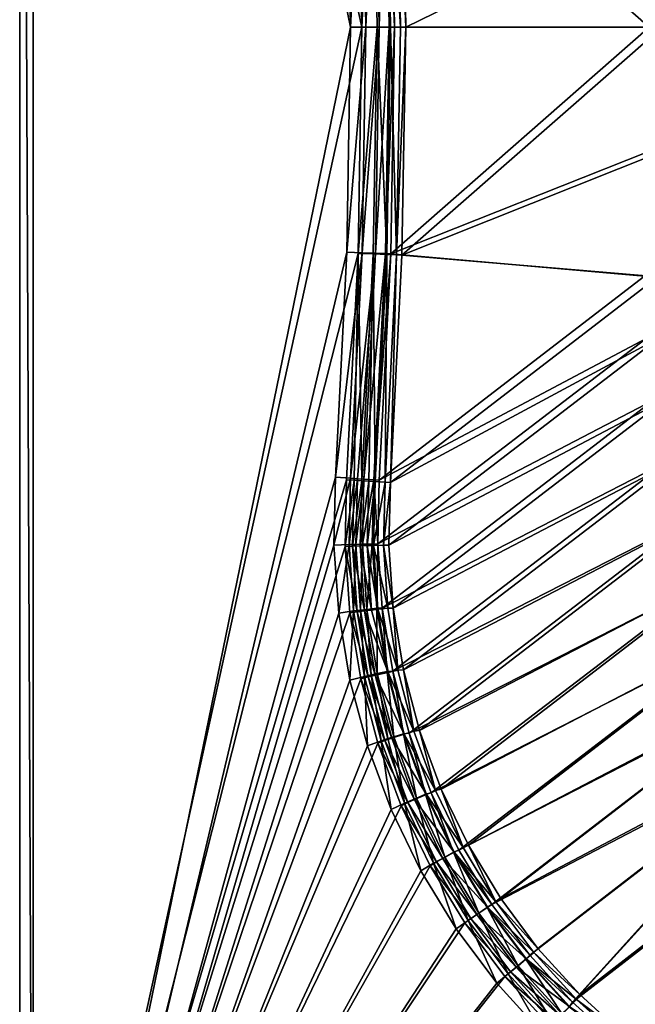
# Model space of a CAD drawing. Header units: metres. Extents: x 0 to 1400, y 0 to 700.
# Tile 2 of 40: x 0 to 138, y 131 to 352. Entities that reach past the tile are written whole.
import ezdxf

# ---------------------------------------------------------------- set-up
doc = ezdxf.new("R2010")
doc.units = ezdxf.units.M

msp = doc.modelspace()

# ---------------------------------------------------------------- linework, layer by layer
at = {"layer": 'None'}
for points in [[(0, 700), (0, 700, -40), (0, 0)], [(0, 700, -40), (0, 0, -40), (0, 0)], [(3, 697, -40), (3, 3, -40), (0, 700, -40)], [(3, 3, -40), (0, 0, -40), (0, 700, -40)], [(0, 0), (76.609001, 350), (0, 700)], [(76.609001, 350), (75.746643, 400.713623), (0, 700)], [(3, 697, -40), (3, 697, -3), (3, 3, -40)], [(3, 697, -3), (3, 3, -3), (3, 3, -40)], [(73.237137, 400.441254, -3), (74.091705, 350, -3), (3, 697, -3)], [(3, 697, -3), (74.091705, 350, -3), (3, 3, -3)], [(74.091705, 350, -3), (73.237137, 400.441254, -3), (76.65538, 400.557098, -3.603074)], [(77.511909, 350, -3.603074), (74.091705, 350, -3), (76.65538, 400.557098, -3.603074)], [(75.746643, 400.713623), (76.609001, 350), (79.164864, 400.829895, -0.603074)], [(76.609001, 350), (80.029205, 350, -0.603074), (79.164864, 400.829895, -0.603074)], [(76.65538, 400.557098, -3.603074), (79.661324, 400.658997, -5.339556), (77.511909, 350, -3.603074)], [(79.661324, 400.658997, -5.339556), (80.519585, 350, -5.339556), (77.511909, 350, -3.603074)], [(83.03688, 350, -2.339556), (82.170799, 400.932159, -2.339556), (79.164864, 400.829895, -0.603074)], [(79.164864, 400.829895, -0.603074), (80.029205, 350, -0.603074), (83.03688, 350, -2.339556)], [(79.661324, 400.658997, -5.339556), (81.892426, 400.734619, -8), (80.519585, 350, -5.339556)], [(81.892426, 400.734619, -8), (82.751961, 350, -8), (80.519585, 350, -5.339556)], [(83.07901, 400.791321, -11.263518), (83.939781, 350, -11.263518), (81.892426, 400.734619, -8)], [(83.939781, 350, -11.263518), (82.751961, 350, -8), (81.892426, 400.734619, -8)], [(84.401886, 401.008057, -5), (82.170799, 400.932159, -2.339556), (85.269257, 350, -5)], [(85.269257, 350, -5), (82.170799, 400.932159, -2.339556), (83.03688, 350, -2.339556)], [(140.919571, 350, -334.412811), (83.939781, 350, -11.263518), (83.07901, 400.791321, -11.263518)], [(83.07901, 400.791321, -11.263518), (140.669083, 377.923828, -334.412811), (140.919571, 350, -334.412811)], [(86.457085, 350, -8.263518), (85.588455, 401.065125, -8.263518), (84.401886, 401.008057, -5)], [(85.269257, 350, -5), (86.457085, 350, -8.263518), (84.401886, 401.008057, -5)], [(86.457085, 350, -8.263518), (143.623154, 377.972534, -333.891846), (85.588455, 401.065125, -8.263518)], [(143.874146, 350, -333.891846), (143.623154, 377.972534, -333.891846), (86.457085, 350, -8.263518)], [(75.746643, 299.286377), (76.609001, 350), (0, 0)], [(74.091705, 350, -3), (73.237137, 299.558746, -3), (3, 3, -3)], [(76.65538, 299.442902, -3.603074), (73.237137, 299.558746, -3), (77.511909, 350, -3.603074)], [(73.237137, 299.558746, -3), (74.091705, 350, -3), (77.511909, 350, -3.603074)], [(76.609001, 350), (75.746643, 299.286377), (80.029205, 350, -0.603074)], [(75.746643, 299.286377), (79.164864, 299.170105, -0.603074), (80.029205, 350, -0.603074)], [(77.511909, 350, -3.603074), (80.519585, 350, -5.339556), (76.65538, 299.442902, -3.603074)], [(80.519585, 350, -5.339556), (79.661324, 299.341003, -5.339556), (76.65538, 299.442902, -3.603074)], [(80.029205, 350, -0.603074), (79.164864, 299.170105, -0.603074), (82.170799, 299.067841, -2.339556)], [(80.519585, 350, -5.339556), (82.751961, 350, -8), (79.661324, 299.341003, -5.339556)], [(82.751961, 350, -8), (81.892426, 299.265381, -8), (79.661324, 299.341003, -5.339556)], [(80.029205, 350, -0.603074), (82.170799, 299.067841, -2.339556), (83.03688, 350, -2.339556)], [(82.751961, 350, -8), (83.939781, 350, -11.263518), (81.892426, 299.265381, -8)], [(83.939781, 350, -11.263518), (83.07901, 299.208679, -11.263518), (81.892426, 299.265381, -8)], [(83.03688, 350, -2.339556), (82.170799, 299.067841, -2.339556), (84.401886, 298.991943, -5)], [(84.401886, 298.991943, -5), (85.269257, 350, -5), (83.03688, 350, -2.339556)], [(140.669083, 322.076172, -334.412811), (83.07901, 299.208679, -11.263518), (140.919571, 350, -334.412811)], [(83.07901, 299.208679, -11.263518), (83.939781, 350, -11.263518), (140.919571, 350, -334.412811)], [(85.588455, 298.934875, -8.263518), (86.457085, 350, -8.263518), (84.401886, 298.991943, -5)], [(86.457085, 350, -8.263518), (85.269257, 350, -5), (84.401886, 298.991943, -5)], [(85.588455, 298.934875, -8.263518), (143.623154, 322.027466, -333.891846), (143.874146, 350, -333.891846)], [(85.588455, 298.934875, -8.263518), (143.874146, 350, -333.891846), (86.457085, 350, -8.263518)], [(83.07901, 299.208679, -11.263518), (140.669083, 322.076172, -334.412811), (139.91774, 294.169952, -334.412811)], [(142.870255, 294.063934, -333.891846), (143.623154, 322.027466, -333.891846), (85.588455, 298.934875, -8.263518)], [(73.160576, 248.631409), (75.746643, 299.286377), (0, 0)], [(3, 3, -3), (73.237137, 299.558746, -3), (70.674438, 249.175385, -3)], [(70.674438, 249.175385, -3), (73.237137, 299.558746, -3), (76.65538, 299.442902, -3.603074)], [(74.086655, 248.943817, -3.603022), (70.674438, 249.175385, -3), (76.65538, 299.442902, -3.603074)], [(73.160576, 248.631409), (74.890366, 248.51358, -0.151454), (75.746643, 299.286377)], [(76.65538, 299.442902, -3.603074), (79.661324, 299.341003, -5.339556), (74.086655, 248.943817, -3.603022)], [(79.661324, 299.341003, -5.339556), (75.66362, 248.836807, -4.340123), (74.086655, 248.943817, -3.603022)], [(74.890366, 248.51358, -0.151454), (76.572723, 248.398987, -0.603029), (75.746643, 299.286377)], [(77.087585, 248.740173, -5.33957), (75.66362, 248.836807, -4.340123), (79.661324, 299.341003, -5.339556)], [(75.746643, 299.286377), (76.572723, 248.398987, -0.603029), (79.164864, 299.170105, -0.603074)], [(76.572723, 248.398987, -0.603029), (78.149658, 248.291565, -1.340132), (79.164864, 299.170105, -0.603074)], [(79.661324, 299.341003, -5.339556), (81.892426, 299.265381, -8), (77.087585, 248.740173, -5.33957)], [(81.892426, 299.265381, -8), (79.314919, 248.58902, -8.00017), (77.087585, 248.740173, -5.33957)], [(79.164864, 299.170105, -0.603074), (78.149658, 248.291565, -1.340132), (79.573593, 248.19458, -2.339579)], [(79.164864, 299.170105, -0.603074), (79.573593, 248.19458, -2.339579), (82.170799, 299.067841, -2.339556)], [(81.892426, 299.265381, -8), (83.07901, 299.208679, -11.263518), (79.314919, 248.58902, -8.00017)], [(83.07901, 299.208679, -11.263518), (80.499924, 248.508591, -11.263566), (79.314919, 248.58902, -8.00017)], [(79.573593, 248.19458, -2.339579), (81.800888, 248.042862, -5.000175), (82.170799, 299.067841, -2.339556)], [(80.499924, 248.508591, -11.263566), (83.07901, 299.208679, -11.263518), (139.91774, 294.169952, -334.412811)], [(82.170799, 299.067841, -2.339556), (81.800888, 248.042862, -5.000175), (84.401886, 298.991943, -5)], [(81.800888, 248.042862, -5.000175), (82.985893, 247.962158, -8.263556), (84.401886, 298.991943, -5)], [(84.401886, 298.991943, -5), (82.985893, 247.962158, -8.263556), (85.588455, 298.934875, -8.263518)], [(82.985893, 247.962158, -8.263556), (142.870255, 294.063934, -333.891846), (85.588455, 298.934875, -8.263518)], [(140.262238, 280.281494, -335.537659), (80.499924, 248.508591, -11.263566), (139.91774, 294.169952, -334.412811)], [(142.870255, 294.063934, -333.891846), (82.985893, 247.962158, -8.263556), (143.205841, 280.390961, -334.980286)], [(141.888901, 266.413635, -336.537262), (80.166183, 234.259796, -11.123769), (140.262238, 280.281494, -335.537659)], [(80.166183, 234.259796, -11.123769), (80.499924, 248.508591, -11.263566), (140.262238, 280.281494, -335.537659)], [(82.985893, 247.962158, -8.263556), (82.654747, 233.989853, -8.123748), (143.205841, 280.390961, -334.980286)], [(143.205841, 280.390961, -334.980286), (82.654747, 233.989853, -8.123748), (144.791153, 266.770142, -335.945862)], [(81.173607, 219.868607, -10.998306), (80.166183, 234.259796, -11.123769), (141.888901, 266.413635, -336.537262)], [(144.801163, 252.654465, -337.403473), (81.173607, 219.868607, -10.998306), (141.888901, 266.413635, -336.537262)], [(82.654747, 233.989853, -8.123748), (83.638741, 219.879013, -7.99823), (144.791153, 266.770142, -335.945862)], [(144.791153, 266.770142, -335.945862), (83.638741, 219.879013, -7.99823), (147.621582, 253.318558, -336.779358)], [(83.519989, 205.723007, -10.890908), (81.173607, 219.868607, -10.998306), (144.801163, 252.654465, -337.403473)], [(148.963882, 239.157043, -338.127045), (83.519989, 205.723007, -10.890908), (144.801163, 252.654465, -337.403473)], [(83.638741, 219.879013, -7.99823), (85.935913, 206.008209, -7.890675), (147.621582, 253.318558, -336.779358)], [(147.621582, 253.318558, -336.779358), (85.935913, 206.008209, -7.890675), (151.681305, 240.153625, -337.473206)], [(70.674438, 249.175385, -3), (70.347931, 233.953537, -3), (3, 3, -3)], [(70.347931, 233.953537, -3), (70.674438, 249.175385, -3), (74.086655, 248.943817, -3.603022)], [(0, 0), (72.836349, 233.68837), (73.160576, 248.631409)], [(73.729973, 234.082657, -3.590988), (70.347931, 233.953537, -3), (74.086655, 248.943817, -3.603022)], [(74.890366, 248.51358, -0.151454), (73.160576, 248.631409), (72.836349, 233.68837)], [(74.890366, 248.51358, -0.151454), (72.836349, 233.68837), (74.548477, 233.775116, -0.149195)], [(74.086655, 248.943817, -3.603022), (75.66362, 248.836807, -4.340123), (73.729973, 234.082657, -3.590988)], [(75.66362, 248.836807, -4.340123), (75.296989, 234.121384, -4.313749), (73.729973, 234.082657, -3.590988)], [(76.572723, 248.398987, -0.603029), (74.890366, 248.51358, -0.151454), (74.548477, 233.775116, -0.149195)], [(76.572723, 248.398987, -0.603029), (74.548477, 233.775116, -0.149195), (76.218483, 233.815918, -0.590986)], [(75.66362, 248.836807, -4.340123), (77.087585, 248.740173, -5.33957), (75.296989, 234.121384, -4.313749)], [(77.087585, 248.740173, -5.33957), (76.715462, 234.15654, -5.294085), (75.296989, 234.121384, -4.313749)], [(78.149658, 248.291565, -1.340132), (76.572723, 248.398987, -0.603029), (76.218483, 233.815918, -0.590986)], [(76.218483, 233.815918, -0.590986), (77.785515, 233.854263, -1.313744), (78.149658, 248.291565, -1.340132)], [(77.087585, 248.740173, -5.33957), (79.314919, 248.58902, -8.00017), (76.715462, 234.15654, -5.294085)], [(79.314919, 248.58902, -8.00017), (78.947876, 234.21225, -7.907971), (76.715462, 234.15654, -5.294085)], [(77.785515, 233.854263, -1.313744), (79.573593, 248.19458, -2.339579), (78.149658, 248.291565, -1.340132)], [(79.573593, 248.19458, -2.339579), (77.785515, 233.854263, -1.313744), (79.203987, 233.889084, -2.294076)], [(80.166183, 234.259796, -11.123769), (78.947876, 234.21225, -7.907971), (79.314919, 248.58902, -8.00017)], [(79.203987, 233.889084, -2.294076), (81.800888, 248.042862, -5.000175), (79.573593, 248.19458, -2.339579)], [(81.436417, 233.94426, -4.907951), (81.800888, 248.042862, -5.000175), (79.203987, 233.889084, -2.294076)], [(80.499924, 248.508591, -11.263566), (80.166183, 234.259796, -11.123769), (79.314919, 248.58902, -8.00017)], [(81.436417, 233.94426, -4.907951), (82.985893, 247.962158, -8.263556), (81.800888, 248.042862, -5.000175)], [(82.654747, 233.989853, -8.123748), (82.985893, 247.962158, -8.263556), (81.436417, 233.94426, -4.907951)], [(87.187477, 191.890884, -10.801194), (83.519989, 205.723007, -10.890908), (148.963882, 239.157043, -338.127045)], [(85.935913, 206.008209, -7.890675), (89.528679, 192.444687, -7.801025), (151.681305, 240.153625, -337.473206)], [(154.337112, 226.082581, -338.698578), (87.187477, 191.890884, -10.801194), (148.963882, 239.157043, -338.127045)], [(151.681305, 240.153625, -337.473206), (89.528679, 192.444687, -7.801025), (156.941559, 227.392929, -338.020081)], [(70.347931, 233.953537, -3), (71.437897, 218.76767, -3), (3, 3, -3)], [(71.437897, 218.76767, -3), (70.347931, 233.953537, -3), (73.729973, 234.082657, -3.590988)], [(74.762283, 219.240524, -3.5803), (71.437897, 218.76767, -3), (73.729973, 234.082657, -3.590988)], [(74.548477, 233.775116, -0.149195), (72.836349, 233.68837), (75.582634, 219.056595, -0.14647)], [(73.729973, 234.082657, -3.590988), (75.296989, 234.121384, -4.313749), (74.762283, 219.240524, -3.5803)], [(76.218483, 233.815918, -0.590986), (74.548477, 233.775116, -0.149195), (77.227417, 219.251129, -0.580293)], [(74.548477, 233.775116, -0.149195), (75.582634, 219.056595, -0.14647), (77.227417, 219.251129, -0.580293)], [(75.296989, 234.121384, -4.313749), (76.30748, 219.423645, -4.290277), (74.762283, 219.240524, -3.5803)], [(75.296989, 234.121384, -4.313749), (76.715462, 234.15654, -5.294085), (76.30748, 219.423645, -4.290277)], [(78.772659, 219.433884, -1.290263), (77.785515, 233.854263, -1.313744), (76.218483, 233.815918, -0.590986)], [(77.227417, 219.251129, -0.580293), (78.772659, 219.433884, -1.290263), (76.218483, 233.815918, -0.590986)], [(76.715462, 234.15654, -5.294085), (77.709, 219.589737, -5.253837), (76.30748, 219.423645, -4.290277)], [(76.715462, 234.15654, -5.294085), (78.947876, 234.21225, -7.907971), (77.709, 219.589737, -5.253837)], [(78.947876, 234.21225, -7.907971), (79.926834, 219.85257, -7.826382), (77.709, 219.589737, -5.253837)], [(77.785515, 233.854263, -1.313744), (80.174217, 219.59964, -2.253814), (79.203987, 233.889084, -2.294076)], [(77.785515, 233.854263, -1.313744), (78.772659, 219.433884, -1.290263), (80.174217, 219.59964, -2.253814)], [(78.947876, 234.21225, -7.907971), (80.166183, 234.259796, -11.123769), (79.926834, 219.85257, -7.826382)], [(82.392105, 219.861954, -4.826337), (81.436417, 233.94426, -4.907951), (79.203987, 233.889084, -2.294076)], [(80.174217, 219.59964, -2.253814), (82.392105, 219.861954, -4.826337), (79.203987, 233.889084, -2.294076)], [(80.166183, 234.259796, -11.123769), (81.173607, 219.868607, -10.998306), (79.926834, 219.85257, -7.826382)], [(83.638741, 219.879013, -7.99823), (82.654747, 233.989853, -8.123748), (81.436417, 233.94426, -4.907951)], [(83.638741, 219.879013, -7.99823), (81.436417, 233.94426, -4.907951), (82.392105, 219.861954, -4.826337)], [(73.902786, 218.78035), (72.836349, 233.68837), (0, 0)], [(72.836349, 233.68837), (73.902786, 218.78035), (75.582634, 219.056595, -0.14647)], [(89.528679, 192.444687, -7.801025), (94.374756, 179.337234, -7.731043), (156.941559, 227.392929, -338.020081)], [(156.941559, 227.392929, -338.020081), (94.374756, 179.337234, -7.731043), (163.361252, 215.151581, -338.414581)], [(92.132469, 178.524704, -10.731077), (87.187477, 191.890884, -10.801194), (154.337112, 226.082581, -338.698578)], [(160.879456, 213.587967, -339.109131), (92.132469, 178.524704, -10.731077), (154.337112, 226.082581, -338.698578)], [(76.361198, 204.037628), (73.902786, 218.78035), (0, 0)], [(3, 3, -3), (71.437897, 218.76767, -3), (73.945549, 203.750519, -3)], [(73.945549, 203.750519, -3), (71.437897, 218.76767, -3), (74.762283, 219.240524, -3.5803)], [(75.582634, 219.056595, -0.14647), (73.902786, 218.78035), (77.983871, 204.506485, -0.14413)], [(73.902786, 218.78035), (76.361198, 204.037628), (77.983871, 204.506485, -0.14413)], [(77.174927, 204.567383, -3.571128), (73.945549, 203.750519, -3), (74.762283, 219.240524, -3.5803)], [(74.762283, 219.240524, -3.5803), (76.30748, 219.423645, -4.290277), (77.174927, 204.567383, -3.571128)], [(77.227417, 219.251129, -0.580293), (75.582634, 219.056595, -0.14647), (79.59108, 204.851776, -0.571113)], [(75.582634, 219.056595, -0.14647), (77.983871, 204.506485, -0.14413), (79.59108, 204.851776, -0.571113)], [(76.30748, 219.423645, -4.290277), (77.709, 219.589737, -5.253837), (78.686378, 204.892441, -4.270122)], [(76.30748, 219.423645, -4.290277), (78.686378, 204.892441, -4.270122), (77.174927, 204.567383, -3.571128)], [(82.475914, 205.471481, -2.219207), (78.772659, 219.433884, -1.290263), (77.227417, 219.251129, -0.580293)], [(79.59108, 204.851776, -0.571113), (82.475914, 205.471481, -2.219207), (77.227417, 219.251129, -0.580293)], [(77.709, 219.589737, -5.253837), (79.926834, 219.85257, -7.826382), (80.059639, 205.187744, -5.219252)], [(77.709, 219.589737, -5.253837), (80.059639, 205.187744, -5.219252), (78.686378, 204.892441, -4.270122)], [(78.772659, 219.433884, -1.290263), (82.475914, 205.471481, -2.219207), (80.174217, 219.59964, -2.253814)], [(79.926834, 219.85257, -7.826382), (81.173607, 219.868607, -10.998306), (82.242859, 205.65712, -7.756122)], [(79.926834, 219.85257, -7.826382), (82.242859, 205.65712, -7.756122), (80.059639, 205.187744, -5.219252)], [(84.659248, 205.940369, -4.756041), (82.392105, 219.861954, -4.826337), (80.174217, 219.59964, -2.253814)], [(82.475914, 205.471481, -2.219207), (84.659248, 205.940369, -4.756041), (80.174217, 219.59964, -2.253814)], [(81.173607, 219.868607, -10.998306), (83.519989, 205.723007, -10.890908), (82.242859, 205.65712, -7.756122)], [(84.659248, 205.940369, -4.756041), (83.638741, 219.879013, -7.99823), (82.392105, 219.861954, -4.826337)], [(85.935913, 206.008209, -7.890675), (83.638741, 219.879013, -7.99823), (84.659248, 205.940369, -4.756041)], [(94.374756, 179.337234, -7.731043), (100.454399, 166.74144, -7.680212), (163.361252, 215.151581, -338.414581)], [(163.361252, 215.151581, -338.414581), (100.454399, 166.74144, -7.680212), (170.887299, 203.540817, -338.652863)], [(98.33606, 165.678818, -10.680433), (92.132469, 178.524704, -10.731077), (160.879456, 213.587967, -339.109131)], [(168.5336, 201.782089, -339.355286), (98.33606, 165.678818, -10.680433), (160.879456, 213.587967, -339.109131)], [(78.686378, 204.892441, -4.270122), (80.059639, 205.187744, -5.219252), (82.434143, 190.6427, -4.253429)], [(86.109741, 191.616562, -2.190525), (82.475914, 205.471481, -2.219207), (79.59108, 204.851776, -0.571113)], [(80.059639, 205.187744, -5.219252), (82.242859, 205.65712, -7.756122), (83.767937, 191.064651, -5.19059)], [(80.059639, 205.187744, -5.219252), (83.767937, 191.064651, -5.19059), (82.434143, 190.6427, -4.253429)], [(82.242859, 205.65712, -7.756122), (83.519989, 205.723007, -10.890908), (85.8965, 191.738052, -7.69779)], [(82.242859, 205.65712, -7.756122), (85.8965, 191.738052, -7.69779), (83.767937, 191.064651, -5.19059)], [(88.238464, 192.289505, -4.697675), (84.659248, 205.940369, -4.756041), (82.475914, 205.471481, -2.219207)], [(86.109741, 191.616562, -2.190525), (88.238464, 192.289505, -4.697675), (82.475914, 205.471481, -2.219207)], [(83.519989, 205.723007, -10.890908), (87.187477, 191.890884, -10.801194), (85.8965, 191.738052, -7.69779)], [(88.238464, 192.289505, -4.697675), (85.935913, 206.008209, -7.890675), (84.659248, 205.940369, -4.756041)], [(89.528679, 192.444687, -7.801025), (85.935913, 206.008209, -7.890675), (88.238464, 192.289505, -4.697675)], [(0, 0), (80.199112, 189.592606), (76.361198, 204.037628)], [(73.945549, 203.750519, -3), (77.85849, 189.036926, -3), (3, 3, -3)], [(77.85849, 189.036926, -3), (73.945549, 203.750519, -3), (77.174927, 204.567383, -3.571128)], [(77.983871, 204.506485, -0.14413), (76.361198, 204.037628), (81.752327, 190.239075, -0.142193)], [(76.361198, 204.037628), (80.199112, 189.592606), (81.752327, 190.239075, -0.142193)], [(77.174927, 204.567383, -3.571128), (78.686378, 204.892441, -4.270122), (80.968201, 190.178925, -3.563534)], [(80.968201, 190.178925, -3.563534), (77.85849, 189.036926, -3), (77.174927, 204.567383, -3.571128)], [(79.59108, 204.851776, -0.571113), (77.983871, 204.506485, -0.14413), (83.30983, 190.731445, -0.563511)], [(77.983871, 204.506485, -0.14413), (81.752327, 190.239075, -0.142193), (83.30983, 190.731445, -0.563511)], [(78.686378, 204.892441, -4.270122), (82.434143, 190.6427, -4.253429), (80.968201, 190.178925, -3.563534)], [(83.30983, 190.731445, -0.563511), (86.109741, 191.616562, -2.190525), (79.59108, 204.851776, -0.571113)], [(100.454399, 166.74144, -7.680212), (107.692261, 154.817886, -7.649656), (170.887299, 203.540817, -338.652863)], [(170.887299, 203.540817, -338.652863), (107.692261, 154.817886, -7.649656), (179.454376, 192.666428, -338.732025)], [(105.720772, 153.518478, -10.649697), (98.33606, 165.678818, -10.680433), (168.5336, 201.782089, -339.355286)], [(177.232147, 190.7435, -339.436981), (105.720772, 153.518478, -10.649697), (168.5336, 201.782089, -339.355286)], [(85.8965, 191.738052, -7.69779), (87.187477, 191.890884, -10.801194), (90.880737, 178.203537, -7.651882)], [(93.122932, 179.015503, -4.65175), (88.238464, 192.289505, -4.697675), (86.109741, 191.616562, -2.190525)], [(90.880737, 178.203537, -7.651882), (87.187477, 191.890884, -10.801194), (92.132469, 178.524704, -10.731077)], [(93.122932, 179.015503, -4.65175), (89.528679, 192.444687, -7.801025), (88.238464, 192.289505, -4.697675)], [(94.374756, 179.337234, -7.731043), (89.528679, 192.444687, -7.801025), (93.122932, 179.015503, -4.65175)], [(107.692261, 154.817886, -7.649656), (116.034538, 143.649078, -7.63977), (179.454376, 192.666428, -338.732025)], [(179.454376, 192.666428, -338.732025), (116.034538, 143.649078, -7.63977), (125.411713, 133.328796, -7.64957)], [(179.454376, 192.666428, -338.732025), (125.411713, 133.328796, -7.64957), (188.986145, 182.626984, -338.651825)], [(83.14962, 174.761063, -3), (77.85849, 189.036926, -3), (80.968201, 190.178925, -3.563534)], [(81.752327, 190.239075, -0.142193), (80.199112, 189.592606), (86.880302, 176.364929, -0.140671)], [(80.968201, 190.178925, -3.563534), (82.434143, 190.6427, -4.253429), (86.134468, 176.187119, -3.557564)], [(86.134468, 176.187119, -3.557564), (83.14962, 174.761063, -3), (80.968201, 190.178925, -3.563534)], [(83.30983, 190.731445, -0.563511), (81.752327, 190.239075, -0.142193), (88.376251, 177.000046, -0.557538)], [(81.752327, 190.239075, -0.142193), (86.880302, 176.364929, -0.140671), (88.376251, 177.000046, -0.557538)], [(82.434143, 190.6427, -4.253429), (83.767937, 191.064651, -5.19059), (86.134468, 176.187119, -3.557564)], [(91.068703, 178.143188, -2.167979), (86.109741, 191.616562, -2.190525), (83.30983, 190.731445, -0.563511)], [(88.376251, 177.000046, -0.557538), (91.068703, 178.143188, -2.167979), (83.30983, 190.731445, -0.563511)], [(83.767937, 191.064651, -5.19059), (85.8965, 191.738052, -7.69779), (88.826698, 177.330826, -5.168054)], [(86.134468, 176.187119, -3.557564), (83.767937, 191.064651, -5.19059), (88.826698, 177.330826, -5.168054)], [(88.826698, 177.330826, -5.168054), (85.8965, 191.738052, -7.69779), (90.880737, 178.203537, -7.651882)], [(91.068703, 178.143188, -2.167979), (93.122932, 179.015503, -4.65175), (86.109741, 191.616562, -2.190525)], [(114.230637, 142.129654, -10.639912), (105.720772, 153.518478, -10.649697), (177.232147, 190.7435, -339.436981)], [(123.796997, 131.604691, -10.649803), (114.230637, 142.129654, -10.639912), (177.232147, 190.7435, -339.436981)], [(123.796997, 131.604691, -10.649803), (177.232147, 190.7435, -339.436981), (186.907532, 180.550262, -339.354279)], [(85.390526, 175.577072), (80.199112, 189.592606), (0, 0)], [(77.85849, 189.036926, -3), (83.14962, 174.761063, -3), (3, 3, -3)], [(80.199112, 189.592606), (85.390526, 175.577072), (86.880302, 176.364929, -0.140671)], [(125.411713, 133.328796, -7.64957), (135.746109, 123.945152, -7.680292), (188.986145, 182.626984, -338.651825)], [(188.986145, 182.626984, -338.651825), (135.746109, 123.945152, -7.680292), (199.396103, 173.512024, -338.412781)], [(99.265526, 166.2444, -4.618608), (93.122932, 179.015503, -4.65175), (91.068703, 178.143188, -2.167979)], [(99.265526, 166.2444, -4.618608), (94.374756, 179.337234, -7.731043), (93.122932, 179.015503, -4.65175)], [(100.454399, 166.74144, -7.680212), (94.374756, 179.337234, -7.731043), (99.265526, 166.2444, -4.618608)], [(134.337799, 122.036339, -10.680333), (123.796997, 131.604691, -10.649803), (186.907532, 180.550262, -339.354279)], [(134.337799, 122.036339, -10.680333), (186.907532, 180.550262, -339.354279), (197.492203, 171.280487, -339.107239)], [(88.826698, 177.330826, -5.168054), (92.62394, 162.724518, -3.553257), (86.134468, 176.187119, -3.557564)], [(88.376251, 177.000046, -0.557538), (86.880302, 176.364929, -0.140671), (94.741508, 163.78775, -0.553232)], [(97.304855, 165.179611, -2.151722), (91.068703, 178.143188, -2.167979), (88.376251, 177.000046, -0.557538)], [(94.741508, 163.78775, -0.553232), (97.304855, 165.179611, -2.151722), (88.376251, 177.000046, -0.557538)], [(90.880737, 178.203537, -7.651882), (95.187027, 164.116882, -5.151794), (88.826698, 177.330826, -5.168054)], [(95.187027, 164.116882, -5.151794), (92.62394, 162.724518, -3.553257), (88.826698, 177.330826, -5.168054)], [(90.880737, 178.203537, -7.651882), (92.132469, 178.524704, -10.731077), (97.147476, 165.182068, -7.618739)], [(90.880737, 178.203537, -7.651882), (97.147476, 165.182068, -7.618739), (95.187027, 164.116882, -5.151794)], [(97.304855, 165.179611, -2.151722), (99.265526, 166.2444, -4.618608), (91.068703, 178.143188, -2.167979)], [(92.132469, 178.524704, -10.731077), (98.33606, 165.678818, -10.680433), (97.147476, 165.182068, -7.618739)], [(91.894791, 162.120483), (85.390526, 175.577072), (0, 0)], [(3, 3, -3), (83.14962, 174.761063, -3), (89.778114, 161.054871, -3)], [(89.778114, 161.054871, -3), (83.14962, 174.761063, -3), (86.134468, 176.187119, -3.557564)], [(86.880302, 176.364929, -0.140671), (85.390526, 175.577072), (93.318512, 163.015137, -0.139574)], [(85.390526, 175.577072), (91.894791, 162.120483), (93.318512, 163.015137, -0.139574)], [(92.62394, 162.724518, -3.553257), (89.778114, 161.054871, -3), (86.134468, 176.187119, -3.557564)], [(86.880302, 176.364929, -0.140671), (93.318512, 163.015137, -0.139574), (94.741508, 163.78775, -0.553232)], [(135.746109, 123.945152, -7.680292), (146.968414, 115.567818, -7.73096), (199.396103, 173.512024, -338.412781)], [(145.783966, 113.494148, -10.731168), (134.337799, 122.036339, -10.680333), (197.492203, 171.280487, -339.107239)], [(97.147476, 165.182068, -7.618739), (98.33606, 165.678818, -10.680433), (105.720772, 153.518478, -10.649697)], [(106.608719, 154.107391, -4.598549), (99.265526, 166.2444, -4.618608), (97.304855, 165.179611, -2.151722)], [(106.608719, 154.107391, -4.598549), (100.454399, 166.74144, -7.680212), (99.265526, 166.2444, -4.618608)], [(106.608719, 154.107391, -4.598549), (107.692261, 154.817886, -7.649656), (100.454399, 166.74144, -7.680212)], [(92.62394, 162.724518, -3.553257), (95.187027, 164.116882, -5.151794), (100.375999, 149.929001, -3.550649)], [(94.741508, 163.78775, -0.553232), (93.318512, 163.015137, -0.139574), (102.346115, 151.229919, -0.55063)], [(104.759712, 152.859146, -2.141891), (97.304855, 165.179611, -2.151722), (94.741508, 163.78775, -0.553232)], [(102.346115, 151.229919, -0.55063), (104.759712, 152.859146, -2.141891), (94.741508, 163.78775, -0.553232)], [(97.147476, 165.182068, -7.618739), (102.789307, 151.558701, -5.141953), (95.187027, 164.116882, -5.151794)], [(95.187027, 164.116882, -5.151794), (102.789307, 151.558701, -5.141953), (100.375999, 149.929001, -3.550649)], [(97.147476, 165.182068, -7.618739), (105.720772, 153.518478, -10.649697), (104.638069, 152.807297, -7.598666)], [(97.147476, 165.182068, -7.618739), (104.638069, 152.807297, -7.598666), (102.789307, 151.558701, -5.141953)], [(104.759712, 152.859146, -2.141891), (106.608719, 154.107391, -4.598549), (97.304855, 165.179611, -2.151722)], [(0, 0), (99.65731, 149.348389), (91.894791, 162.120483)], [(89.778114, 161.054871, -3), (97.687767, 148.045944, -3), (3, 3, -3)], [(97.687767, 148.045944, -3), (89.778114, 161.054871, -3), (92.62394, 162.724518, -3.553257)], [(93.318512, 163.015137, -0.139574), (91.894791, 162.120483), (101.006958, 150.325989, -0.13891)], [(91.894791, 162.120483), (99.65731, 149.348389), (101.006958, 150.325989, -0.13891)], [(100.375999, 149.929001, -3.550649), (97.687767, 148.045944, -3), (92.62394, 162.724518, -3.553257)], [(93.318512, 163.015137, -0.139574), (101.006958, 150.325989, -0.13891), (102.346115, 151.229919, -0.55063)], [(116.034538, 143.649078, -7.63977), (107.692261, 154.817886, -7.649656), (106.608719, 154.107391, -4.598549)], [(113.374763, 141.31514, -2.138623), (104.759712, 152.859146, -2.141891), (102.346115, 151.229919, -0.55063)], [(104.638069, 152.807297, -7.598666), (111.573898, 139.792099, -5.138668), (102.789307, 151.558701, -5.141953)], [(105.720772, 153.518478, -10.649697), (114.230637, 142.129654, -10.639912), (104.638069, 152.807297, -7.598666)], [(104.638069, 152.807297, -7.598666), (114.230637, 142.129654, -10.639912), (113.293854, 141.212936, -7.591965)], [(111.573898, 139.792099, -5.138668), (104.638069, 152.807297, -7.598666), (113.293854, 141.212936, -7.591965)], [(115.094971, 142.735657, -4.591872), (106.608719, 154.107391, -4.598549), (104.759712, 152.859146, -2.141891)], [(113.374763, 141.31514, -2.138623), (115.094971, 142.735657, -4.591872), (104.759712, 152.859146, -2.141891)], [(115.094971, 142.735657, -4.591872), (116.034538, 143.649078, -7.63977), (106.608719, 154.107391, -4.598549)], [(101.006958, 150.325989, -0.13891), (99.65731, 149.348389), (109.88562, 138.433868, -0.13869)], [(102.789307, 151.558701, -5.141953), (109.330002, 137.938446, -3.549778), (100.375999, 149.929001, -3.550649)], [(102.346115, 151.229919, -0.55063), (101.006958, 150.325989, -0.13891), (111.130554, 139.461914, -0.549766)], [(101.006958, 150.325989, -0.13891), (109.88562, 138.433868, -0.13869), (111.130554, 139.461914, -0.549766)], [(111.130554, 139.461914, -0.549766), (113.374763, 141.31514, -2.138623), (102.346115, 151.229919, -0.55063)], [(102.789307, 151.558701, -5.141953), (111.573898, 139.792099, -5.138668), (109.330002, 137.938446, -3.549778)], [(108.609108, 137.37973), (99.65731, 149.348389), (0, 0)], [(97.687767, 148.045944, -3), (106.808914, 135.855789, -3), (3, 3, -3)], [(106.808914, 135.855789, -3), (97.687767, 148.045944, -3), (100.375999, 149.929001, -3.550649)], [(99.65731, 149.348389), (108.609108, 137.37973), (109.88562, 138.433868, -0.13869)], [(109.330002, 137.938446, -3.549778), (106.808914, 135.855789, -3), (100.375999, 149.929001, -3.550649)], [(125.411713, 133.328796, -7.64957), (116.034538, 143.649078, -7.63977), (115.094971, 142.735657, -4.591872)], [(123.081291, 130.672501, -2.142005), (113.374763, 141.31514, -2.138623), (111.130554, 139.461914, -0.549766)], [(121.470757, 128.944351, -5.142033), (111.573898, 139.792099, -5.138668), (113.293854, 141.212936, -7.591965)], [(114.230637, 142.129654, -10.639912), (123.796997, 131.604691, -10.649803), (113.293854, 141.212936, -7.591965)], [(113.293854, 141.212936, -7.591965), (123.796997, 131.604691, -10.649803), (123.045906, 130.5242, -7.598837)], [(113.293854, 141.212936, -7.591965), (123.045906, 130.5242, -7.598837), (121.470757, 128.944351, -5.142033)], [(115.094971, 142.735657, -4.591872), (113.374763, 141.31514, -2.138623), (124.656693, 132.25206, -4.598771)], [(124.656693, 132.25206, -4.598771), (113.374763, 141.31514, -2.138623), (123.081291, 130.672501, -2.142005)], [(124.656693, 132.25206, -4.598771), (125.411713, 133.328796, -7.64957), (115.094971, 142.735657, -4.591872)], [(111.573898, 139.792099, -5.138668), (119.41478, 126.882027, -3.550667), (109.330002, 137.938446, -3.549778)], [(111.130554, 139.461914, -0.549766), (109.88562, 138.433868, -0.13869), (121.024979, 128.610535, -0.550663)], [(121.024979, 128.610535, -0.550663), (123.081291, 130.672501, -2.142005), (111.130554, 139.461914, -0.549766)], [(119.41478, 126.882027, -3.550667), (111.573898, 139.792099, -5.138668), (121.470757, 128.944351, -5.142033)], [(118.668747, 126.32589), (108.609108, 137.37973), (0, 0)], [(117.058258, 124.597656, -3), (106.808914, 135.855789, -3), (109.330002, 137.938446, -3.549778)], [(109.88562, 138.433868, -0.13869), (108.609108, 137.37973), (119.884087, 127.466469, -0.13892)], [(108.609108, 137.37973), (118.668747, 126.32589), (119.884087, 127.466469, -0.13892)], [(119.41478, 126.882027, -3.550667), (117.058258, 124.597656, -3), (109.330002, 137.938446, -3.549778)], [(109.88562, 138.433868, -0.13869), (119.884087, 127.466469, -0.13892), (121.024979, 128.610535, -0.550663)], [(3, 3, -3), (106.808914, 135.855789, -3), (117.058258, 124.597656, -3)], [(135.746109, 123.945152, -7.680292), (125.411713, 133.328796, -7.64957), (124.656693, 132.25206, -4.598771)], [(123.796997, 131.604691, -10.649803), (134.337799, 122.036339, -10.680333), (123.045906, 130.5242, -7.598837)], [(135.18602, 122.746162, -4.619028), (124.656693, 132.25206, -4.598771), (123.081291, 130.672501, -2.142005)], [(135.18602, 122.746162, -4.619028), (135.746109, 123.945152, -7.680292), (124.656693, 132.25206, -4.598771)]]:
    msp.add_3dface(points, dxfattribs=at)

doc.saveas('drawing.dxf')
